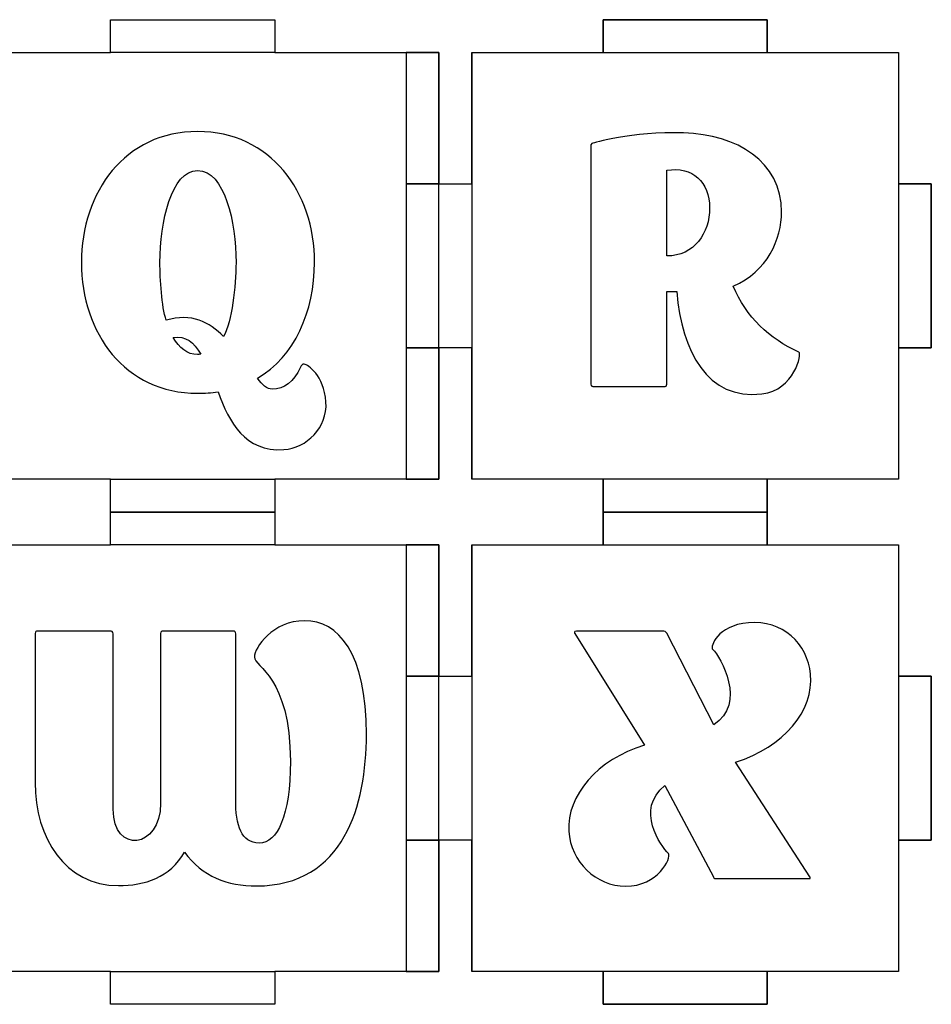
# Model space of a CAD drawing. Header units: millimetres. Extents: x -429 to 420, y -314 to 480.
# Tile 61 of 143: x -183 to -99, y 300 to 390. Entities that reach past the tile are written whole.
import ezdxf

# ---------------------------------------------------------------- set-up
doc = ezdxf.new("R2010")
doc.units = ezdxf.units.MM
doc.header["$MEASUREMENT"] = 0
doc.layers.add('Layer 1', color=7, linetype='Continuous')

msp = doc.modelspace()

# ---------------------------------------------------------------- linework, layer by layer
at = {"layer": 'Layer 1', "color": 114}
for points in [[(-129.2339, 386.5459), (-114.2339, 386.5459), (-114.2339, 389.5459), (-129.2339, 389.5459), (-129.2339, 386.5459)], [(-147.234, 374.546), (-144.234, 374.546), (-144.234, 386.5458), (-147.234, 386.5458), (-147.234, 374.546)], [(-102.234, 359.546), (-99.2342, 359.546), (-99.2342, 374.546), (-102.234, 374.546), (-102.234, 359.546)], [(-147.234, 347.5461), (-144.234, 347.5461), (-144.234, 359.5459), (-147.234, 359.5459), (-147.234, 347.5461)], [(-129.2339, 344.546), (-114.2339, 344.546), (-114.2339, 347.546), (-129.2339, 347.546), (-129.2339, 344.546)], [(-129.2339, 341.5459), (-114.2339, 341.5459), (-114.2339, 344.5459), (-129.2339, 344.5459), (-129.2339, 341.5459)], [(-147.234, 329.5463), (-144.234, 329.5463), (-144.234, 341.5461), (-147.234, 341.5461), (-147.234, 329.5463)], [(-102.234, 314.546), (-99.2342, 314.546), (-99.2342, 329.546), (-102.234, 329.546), (-102.234, 314.546)], [(-147.234, 302.5461), (-144.234, 302.5461), (-144.234, 314.5459), (-147.234, 314.5459), (-147.234, 302.5461)], [(-129.2339, 299.546), (-114.2339, 299.546), (-114.2339, 302.546), (-129.2339, 302.546), (-129.2339, 299.546)]]:
    msp.add_lwpolyline(points, close=True, dxfattribs=at)
at = {"layer": 'Layer 1', "color": 7, "lineweight": 25}
for points, knots in [([(-144.234, 374.546), (-144.234, 374.546), (-144.234, 386.5459), (-144.234, 386.5459), (-144.234, 386.5459), (-144.234, 386.5459), (-155.9045, 386.5459), (-155.9045, 386.5459), (-155.9045, 386.5459), (-155.9045, 386.5459), (-159.234, 386.5459), (-159.234, 386.5459), (-159.234, 386.5459), (-159.234, 386.5459), (-159.234, 389.546), (-159.234, 389.546), (-159.234, 389.546), (-159.234, 389.546), (-159.234, 389.546), (-159.234, 389.546), (-159.234, 389.546), (-159.234, 389.546), (-174.234, 389.546), (-174.234, 389.546), (-174.234, 389.546), (-174.234, 389.546), (-174.234, 389.546), (-174.234, 389.546), (-174.234, 389.546), (-174.234, 389.546), (-174.234, 386.5459), (-174.234, 386.5459), (-174.234, 386.5459), (-174.234, 386.5459), (-177.6342, 386.5459), (-177.6342, 386.5459), (-177.6342, 386.5459), (-177.6342, 386.5459), (-189.234, 386.5459), (-189.234, 386.5459), (-189.234, 386.5459), (-189.234, 386.5459), (-189.234, 374.546), (-189.234, 374.546), (-189.234, 374.546), (-189.234, 374.546), (-186.2339, 374.546), (-186.2339, 374.546), (-186.2339, 374.546), (-186.2339, 374.546), (-186.2339, 359.5459), (-186.2339, 359.5459), (-186.2339, 359.5459), (-186.2339, 359.5459), (-189.234, 359.5459), (-189.234, 359.5459), (-189.234, 359.5459), (-189.234, 359.5459), (-189.234, 347.546), (-189.234, 347.546), (-189.234, 347.546), (-189.234, 347.546), (-177.6342, 347.546), (-177.6342, 347.546), (-177.6342, 347.546), (-177.6342, 347.546), (-174.234, 347.546), (-174.234, 347.546), (-174.234, 347.546), (-174.234, 347.546), (-174.234, 344.5459), (-174.234, 344.5459), (-174.234, 344.5459), (-174.234, 344.5459), (-174.234, 344.5459), (-174.234, 344.5459), (-174.234, 344.5459), (-174.234, 344.5459), (-159.234, 344.5459), (-159.234, 344.5459), (-159.234, 344.5459), (-159.234, 344.5459), (-159.234, 344.5459), (-159.234, 344.5459), (-159.234, 344.5459), (-159.234, 344.5459), (-159.234, 347.546), (-159.234, 347.546), (-159.234, 347.546), (-159.234, 347.546), (-155.9045, 347.546), (-155.9045, 347.546), (-155.9045, 347.546), (-155.9045, 347.546), (-144.234, 347.546), (-144.234, 347.546), (-144.234, 347.546), (-144.234, 347.546), (-144.234, 359.5459), (-144.234, 359.5459), (-144.234, 359.5459), (-144.234, 359.5459), (-147.2341, 359.5459), (-147.2341, 359.5459), (-147.2341, 359.5459), (-147.2341, 359.5459), (-147.2341, 374.546), (-147.2341, 374.546), (-147.2341, 374.546), (-147.2341, 374.546), (-144.234, 374.546), (-144.234, 374.546)], [0, 0, 0, 0, 0.0344828, 0.0344828, 0.0344828, 0.0344828, 0.0689655, 0.0689655, 0.0689655, 0.0689655, 0.1034483, 0.1034483, 0.1034483, 0.1034483, 0.137931, 0.137931, 0.137931, 0.137931, 0.1724138, 0.1724138, 0.1724138, 0.1724138, 0.2068966, 0.2068966, 0.2068966, 0.2068966, 0.2413793, 0.2413793, 0.2413793, 0.2413793, 0.2758621, 0.2758621, 0.2758621, 0.2758621, 0.3103448, 0.3103448, 0.3103448, 0.3103448, 0.3448276, 0.3448276, 0.3448276, 0.3448276, 0.3793103, 0.3793103, 0.3793103, 0.3793103, 0.4137931, 0.4137931, 0.4137931, 0.4137931, 0.4482759, 0.4482759, 0.4482759, 0.4482759, 0.4827586, 0.4827586, 0.4827586, 0.4827586, 0.5172414, 0.5172414, 0.5172414, 0.5172414, 0.5517241, 0.5517241, 0.5517241, 0.5517241, 0.5862069, 0.5862069, 0.5862069, 0.5862069, 0.6206897, 0.6206897, 0.6206897, 0.6206897, 0.6551724, 0.6551724, 0.6551724, 0.6551724, 0.6896552, 0.6896552, 0.6896552, 0.6896552, 0.7241379, 0.7241379, 0.7241379, 0.7241379, 0.7586207, 0.7586207, 0.7586207, 0.7586207, 0.7931034, 0.7931034, 0.7931034, 0.7931034, 0.8275862, 0.8275862, 0.8275862, 0.8275862, 0.862069, 0.862069, 0.862069, 0.862069, 0.8965517, 0.8965517, 0.8965517, 0.8965517, 0.9310345, 0.9310345, 0.9310345, 0.9310345, 1, 1, 1, 1]), ([(-102.234, 386.5459), (-102.234, 386.5459), (-114.2339, 386.5459), (-114.2339, 386.5459), (-114.2339, 386.5459), (-114.2339, 386.5459), (-114.2339, 389.546), (-114.2339, 389.546), (-114.2339, 389.546), (-114.2339, 389.546), (-129.2339, 389.546), (-129.2339, 389.546), (-129.2339, 389.546), (-129.2339, 389.546), (-129.2339, 386.5459), (-129.2339, 386.5459), (-129.2339, 386.5459), (-129.2339, 386.5459), (-141.2341, 386.5459), (-141.2341, 386.5459), (-141.2341, 386.5459), (-141.2341, 386.5459), (-141.2341, 374.546), (-141.2341, 374.546), (-141.2341, 374.546), (-141.2341, 374.546), (-144.234, 374.546), (-144.234, 374.546), (-144.234, 374.546), (-144.234, 374.546), (-144.234, 359.5459), (-144.234, 359.5459), (-144.234, 359.5459), (-144.234, 359.5459), (-141.2341, 359.5459), (-141.2341, 359.5459), (-141.2341, 359.5459), (-141.2341, 359.5459), (-141.2341, 347.546), (-141.2341, 347.546), (-141.2341, 347.546), (-141.2341, 347.546), (-129.2339, 347.546), (-129.2339, 347.546), (-129.2339, 347.546), (-129.2339, 347.546), (-129.2339, 344.5459), (-129.2339, 344.5459), (-129.2339, 344.5459), (-129.2339, 344.5459), (-114.2339, 344.5459), (-114.2339, 344.5459), (-114.2339, 344.5459), (-114.2339, 344.5459), (-114.2339, 347.546), (-114.2339, 347.546), (-114.2339, 347.546), (-114.2339, 347.546), (-102.234, 347.546), (-102.234, 347.546), (-102.234, 347.546), (-102.234, 347.546), (-102.234, 359.5459), (-102.234, 359.5459), (-102.234, 359.5459), (-102.234, 359.5459), (-99.2341, 359.5459), (-99.2341, 359.5459), (-99.2341, 359.5459), (-99.2341, 359.5459), (-99.2341, 374.546), (-99.2341, 374.546), (-99.2341, 374.546), (-99.2341, 374.546), (-102.234, 374.546), (-102.234, 374.546), (-102.234, 374.546), (-102.234, 374.546), (-102.234, 386.5459), (-102.234, 386.5459)], [0, 0, 0, 0, 0.047619, 0.047619, 0.047619, 0.047619, 0.0952381, 0.0952381, 0.0952381, 0.0952381, 0.1428571, 0.1428571, 0.1428571, 0.1428571, 0.1904762, 0.1904762, 0.1904762, 0.1904762, 0.2380952, 0.2380952, 0.2380952, 0.2380952, 0.2857143, 0.2857143, 0.2857143, 0.2857143, 0.3333333, 0.3333333, 0.3333333, 0.3333333, 0.3809524, 0.3809524, 0.3809524, 0.3809524, 0.4285714, 0.4285714, 0.4285714, 0.4285714, 0.4761905, 0.4761905, 0.4761905, 0.4761905, 0.5238095, 0.5238095, 0.5238095, 0.5238095, 0.5714286, 0.5714286, 0.5714286, 0.5714286, 0.6190476, 0.6190476, 0.6190476, 0.6190476, 0.6666667, 0.6666667, 0.6666667, 0.6666667, 0.7142857, 0.7142857, 0.7142857, 0.7142857, 0.7619048, 0.7619048, 0.7619048, 0.7619048, 0.8095238, 0.8095238, 0.8095238, 0.8095238, 0.8571429, 0.8571429, 0.8571429, 0.8571429, 0.9047619, 0.9047619, 0.9047619, 0.9047619, 1, 1, 1, 1]), ([(-144.234, 329.546), (-144.234, 329.546), (-144.234, 341.5461), (-144.234, 341.5461), (-144.234, 341.5461), (-144.234, 341.5461), (-155.9045, 341.5461), (-155.9045, 341.5461), (-155.9045, 341.5461), (-155.9045, 341.5461), (-159.234, 341.5461), (-159.234, 341.5461), (-159.234, 341.5461), (-159.234, 341.5461), (-159.234, 344.5459), (-159.234, 344.5459), (-159.234, 344.5459), (-159.234, 344.5459), (-159.234, 344.5459), (-159.234, 344.5459), (-159.234, 344.5459), (-159.234, 344.5459), (-174.234, 344.5459), (-174.234, 344.5459), (-174.234, 344.5459), (-174.234, 344.5459), (-174.234, 344.5459), (-174.234, 344.5459), (-174.234, 344.5459), (-174.234, 344.5459), (-174.234, 341.5461), (-174.234, 341.5461), (-174.234, 341.5461), (-174.234, 341.5461), (-177.6342, 341.5461), (-177.6342, 341.5461), (-177.6342, 341.5461), (-177.6342, 341.5461), (-189.234, 341.5461), (-189.234, 341.5461), (-189.234, 341.5461), (-189.234, 341.5461), (-189.234, 329.546), (-189.234, 329.546), (-189.234, 329.546), (-189.234, 329.546), (-186.2339, 329.546), (-186.2339, 329.546), (-186.2339, 329.546), (-186.2339, 329.546), (-186.2339, 314.546), (-186.2339, 314.546), (-186.2339, 314.546), (-186.2339, 314.546), (-189.234, 314.546), (-189.234, 314.546), (-189.234, 314.546), (-189.234, 314.546), (-189.234, 302.5461), (-189.234, 302.5461), (-189.234, 302.5461), (-189.234, 302.5461), (-177.6342, 302.5461), (-177.6342, 302.5461), (-177.6342, 302.5461), (-177.6342, 302.5461), (-174.234, 302.5461), (-174.234, 302.5461), (-174.234, 302.5461), (-174.234, 302.5461), (-174.234, 299.5462), (-174.234, 299.5462), (-174.234, 299.5462), (-174.234, 299.5462), (-174.234, 299.5462), (-174.234, 299.5462), (-174.234, 299.5462), (-174.234, 299.5462), (-159.234, 299.5462), (-159.234, 299.5462), (-159.234, 299.5462), (-159.234, 299.5462), (-159.234, 299.5462), (-159.234, 299.5462), (-159.234, 299.5462), (-159.234, 299.5462), (-159.234, 302.5461), (-159.234, 302.5461), (-159.234, 302.5461), (-159.234, 302.5461), (-155.9045, 302.5461), (-155.9045, 302.5461), (-155.9045, 302.5461), (-155.9045, 302.5461), (-144.234, 302.5461), (-144.234, 302.5461), (-144.234, 302.5461), (-144.234, 302.5461), (-144.234, 314.546), (-144.234, 314.546), (-144.234, 314.546), (-144.234, 314.546), (-147.2341, 314.546), (-147.2341, 314.546), (-147.2341, 314.546), (-147.2341, 314.546), (-147.2341, 329.546), (-147.2341, 329.546), (-147.2341, 329.546), (-147.2341, 329.546), (-144.234, 329.546), (-144.234, 329.546)], [0, 0, 0, 0, 0.0344828, 0.0344828, 0.0344828, 0.0344828, 0.0689655, 0.0689655, 0.0689655, 0.0689655, 0.1034483, 0.1034483, 0.1034483, 0.1034483, 0.137931, 0.137931, 0.137931, 0.137931, 0.1724138, 0.1724138, 0.1724138, 0.1724138, 0.2068966, 0.2068966, 0.2068966, 0.2068966, 0.2413793, 0.2413793, 0.2413793, 0.2413793, 0.2758621, 0.2758621, 0.2758621, 0.2758621, 0.3103448, 0.3103448, 0.3103448, 0.3103448, 0.3448276, 0.3448276, 0.3448276, 0.3448276, 0.3793103, 0.3793103, 0.3793103, 0.3793103, 0.4137931, 0.4137931, 0.4137931, 0.4137931, 0.4482759, 0.4482759, 0.4482759, 0.4482759, 0.4827586, 0.4827586, 0.4827586, 0.4827586, 0.5172414, 0.5172414, 0.5172414, 0.5172414, 0.5517241, 0.5517241, 0.5517241, 0.5517241, 0.5862069, 0.5862069, 0.5862069, 0.5862069, 0.6206897, 0.6206897, 0.6206897, 0.6206897, 0.6551724, 0.6551724, 0.6551724, 0.6551724, 0.6896552, 0.6896552, 0.6896552, 0.6896552, 0.7241379, 0.7241379, 0.7241379, 0.7241379, 0.7586207, 0.7586207, 0.7586207, 0.7586207, 0.7931034, 0.7931034, 0.7931034, 0.7931034, 0.8275862, 0.8275862, 0.8275862, 0.8275862, 0.862069, 0.862069, 0.862069, 0.862069, 0.8965517, 0.8965517, 0.8965517, 0.8965517, 0.9310345, 0.9310345, 0.9310345, 0.9310345, 1, 1, 1, 1]), ([(-102.234, 341.5461), (-102.234, 341.5461), (-114.2339, 341.5461), (-114.2339, 341.5461), (-114.2339, 341.5461), (-114.2339, 341.5461), (-114.2339, 344.5459), (-114.2339, 344.5459), (-114.2339, 344.5459), (-114.2339, 344.5459), (-129.2339, 344.5459), (-129.2339, 344.5459), (-129.2339, 344.5459), (-129.2339, 344.5459), (-129.2339, 341.5461), (-129.2339, 341.5461), (-129.2339, 341.5461), (-129.2339, 341.5461), (-141.2341, 341.5461), (-141.2341, 341.5461), (-141.2341, 341.5461), (-141.2341, 341.5461), (-141.2341, 329.546), (-141.2341, 329.546), (-141.2341, 329.546), (-141.2341, 329.546), (-144.234, 329.546), (-144.234, 329.546), (-144.234, 329.546), (-144.234, 329.546), (-144.234, 314.546), (-144.234, 314.546), (-144.234, 314.546), (-144.234, 314.546), (-141.2341, 314.546), (-141.2341, 314.546), (-141.2341, 314.546), (-141.2341, 314.546), (-141.2341, 302.5461), (-141.2341, 302.5461), (-141.2341, 302.5461), (-141.2341, 302.5461), (-129.2339, 302.5461), (-129.2339, 302.5461), (-129.2339, 302.5461), (-129.2339, 302.5461), (-129.2339, 299.5462), (-129.2339, 299.5462), (-129.2339, 299.5462), (-129.2339, 299.5462), (-114.2339, 299.5462), (-114.2339, 299.5462), (-114.2339, 299.5462), (-114.2339, 299.5462), (-114.2339, 302.5461), (-114.2339, 302.5461), (-114.2339, 302.5461), (-114.2339, 302.5461), (-102.234, 302.5461), (-102.234, 302.5461), (-102.234, 302.5461), (-102.234, 302.5461), (-102.234, 314.546), (-102.234, 314.546), (-102.234, 314.546), (-102.234, 314.546), (-99.2341, 314.546), (-99.2341, 314.546), (-99.2341, 314.546), (-99.2341, 314.546), (-99.2341, 329.546), (-99.2341, 329.546), (-99.2341, 329.546), (-99.2341, 329.546), (-102.234, 329.546), (-102.234, 329.546), (-102.234, 329.546), (-102.234, 329.546), (-102.234, 341.5461), (-102.234, 341.5461)], [0, 0, 0, 0, 0.047619, 0.047619, 0.047619, 0.047619, 0.0952381, 0.0952381, 0.0952381, 0.0952381, 0.1428571, 0.1428571, 0.1428571, 0.1428571, 0.1904762, 0.1904762, 0.1904762, 0.1904762, 0.2380952, 0.2380952, 0.2380952, 0.2380952, 0.2857143, 0.2857143, 0.2857143, 0.2857143, 0.3333333, 0.3333333, 0.3333333, 0.3333333, 0.3809524, 0.3809524, 0.3809524, 0.3809524, 0.4285714, 0.4285714, 0.4285714, 0.4285714, 0.4761905, 0.4761905, 0.4761905, 0.4761905, 0.5238095, 0.5238095, 0.5238095, 0.5238095, 0.5714286, 0.5714286, 0.5714286, 0.5714286, 0.6190476, 0.6190476, 0.6190476, 0.6190476, 0.6666667, 0.6666667, 0.6666667, 0.6666667, 0.7142857, 0.7142857, 0.7142857, 0.7142857, 0.7619048, 0.7619048, 0.7619048, 0.7619048, 0.8095238, 0.8095238, 0.8095238, 0.8095238, 0.8571429, 0.8571429, 0.8571429, 0.8571429, 0.9047619, 0.9047619, 0.9047619, 0.9047619, 1, 1, 1, 1])]:
    msp.add_open_spline(points, degree=3, knots=knots, dxfattribs=at)
at = {"layer": 'Layer 1', "color": 114}
for points, knots in [([(-174.234, 389.546), (-174.234, 389.546), (-174.234, 389.546), (-174.234, 389.546), (-174.234, 389.546), (-174.234, 389.546), (-174.234, 386.5459), (-174.234, 386.5459), (-174.234, 386.5459), (-174.234, 386.5459), (-159.234, 386.5459), (-159.234, 386.5459), (-159.234, 386.5459), (-159.234, 386.5459), (-159.234, 389.546), (-159.234, 389.546), (-159.234, 389.546), (-159.234, 389.546), (-159.234, 389.546), (-159.234, 389.546), (-159.234, 389.546), (-159.234, 389.546), (-174.234, 389.546), (-174.234, 389.546)], [0, 0, 0, 0, 0.1428571, 0.1428571, 0.1428571, 0.1428571, 0.2857143, 0.2857143, 0.2857143, 0.2857143, 0.4285714, 0.4285714, 0.4285714, 0.4285714, 0.5714286, 0.5714286, 0.5714286, 0.5714286, 0.7142857, 0.7142857, 0.7142857, 0.7142857, 1, 1, 1, 1]), ([(-141.2341, 374.546), (-141.2341, 374.546), (-144.234, 374.546), (-144.234, 374.546), (-144.234, 374.546), (-144.234, 374.546), (-144.234, 359.5459), (-144.234, 359.5459), (-144.234, 359.5459), (-144.234, 359.5459), (-141.2341, 359.5459), (-141.2341, 359.5459), (-141.2341, 359.5459), (-141.2341, 359.5459), (-141.2341, 347.546), (-141.2341, 347.546), (-141.2341, 347.546), (-141.2341, 347.546), (-141.2338, 347.546), (-141.2338, 347.546), (-141.2338, 347.546), (-141.2338, 347.546), (-141.2338, 386.5459), (-141.2338, 386.5459), (-141.2338, 386.5459), (-141.2338, 386.5459), (-141.2341, 386.5459), (-141.2341, 386.5459), (-141.2341, 386.5459), (-141.2341, 386.5459), (-141.2341, 374.546), (-141.2341, 374.546)], [0, 0, 0, 0, 0.1111111, 0.1111111, 0.1111111, 0.1111111, 0.2222222, 0.2222222, 0.2222222, 0.2222222, 0.3333333, 0.3333333, 0.3333333, 0.3333333, 0.4444444, 0.4444444, 0.4444444, 0.4444444, 0.5555556, 0.5555556, 0.5555556, 0.5555556, 0.6666667, 0.6666667, 0.6666667, 0.6666667, 0.7777778, 0.7777778, 0.7777778, 0.7777778, 1, 1, 1, 1]), ([(-158.4114, 350.2472), (-161.9515, 350.026), (-163.4054, 352.7443), (-164.4166, 355.5256), (-164.4166, 355.5256), (-165.0175, 355.4309), (-165.6178, 355.3991), (-166.2816, 355.3991), (-166.2816, 355.3991), (-172.9192, 355.3991), (-176.9017, 360.8987), (-176.9017, 367.3466), (-176.9017, 367.3466), (-176.9017, 373.7945), (-172.9192, 379.3259), (-166.2816, 379.3259), (-166.2816, 379.3259), (-159.6122, 379.3259), (-155.5983, 373.7945), (-155.5983, 367.3466), (-155.5983, 367.3466), (-155.5983, 362.89), (-157.4316, 358.7177), (-160.8135, 356.7897), (-160.8135, 356.7897), (-160.3709, 356.1576), (-159.96, 355.7782), (-159.4543, 355.7782), (-159.4543, 355.7782), (-158.4113, 355.7782), (-157.463, 356.442), (-156.8939, 357.7695), (-156.8939, 357.7695), (-156.7992, 357.9907), (-156.7042, 358.0857), (-156.5465, 358.0539), (-156.5465, 358.0539), (-156.1986, 357.9907), (-154.7447, 357.0741), (-154.5552, 354.6088), (-154.5552, 354.6088), (-154.3971, 352.2382), (-156.3251, 350.4051), (-158.4114, 350.2472)], [0, 0, 0, 0, 0.0833333, 0.0833333, 0.0833333, 0.0833333, 0.1666667, 0.1666667, 0.1666667, 0.1666667, 0.25, 0.25, 0.25, 0.25, 0.3333333, 0.3333333, 0.3333333, 0.3333333, 0.4166667, 0.4166667, 0.4166667, 0.4166667, 0.5, 0.5, 0.5, 0.5, 0.5833333, 0.5833333, 0.5833333, 0.5833333, 0.6666667, 0.6666667, 0.6666667, 0.6666667, 0.75, 0.75, 0.75, 0.75, 0.8333333, 0.8333333, 0.8333333, 0.8333333, 1, 1, 1, 1]), ([(-114.7229, 355.3359), (-119.6852, 354.767), (-122.0558, 359.2234), (-122.4985, 364.6916), (-122.4985, 364.6916), (-122.4985, 364.6916), (-123.4149, 364.6916), (-123.4149, 364.6916), (-123.4149, 364.6916), (-123.4149, 360.5511), (-123.4149, 356.2207), (-123.4149, 356.2207), (-123.4149, 356.2207), (-123.4149, 356.031), (-123.5414, 356.031), (-123.5414, 356.031), (-123.5414, 356.031), (-123.5414, 356.031), (-130.179, 356.031), (-130.179, 356.031), (-130.179, 356.031), (-130.179, 356.031), (-130.337, 356.031), (-130.337, 356.2207), (-130.337, 356.2207), (-130.337, 356.2207), (-130.337, 377.1765), (-130.337, 378.093), (-130.337, 378.093), (-130.337, 378.251), (-130.179, 378.251), (-130.179, 378.251), (-130.179, 378.251), (-130.179, 378.251), (-126.6391, 379.3572), (-121.8663, 379.1993), (-121.8663, 379.1993), (-116.9988, 379.0413), (-112.9215, 376.6074), (-112.9215, 371.9614), (-112.9215, 371.9614), (-112.9215, 369.5275), (-114.1857, 366.4933), (-117.3467, 365.1973), (-117.3467, 365.1973), (-116.1455, 362.3528), (-114.0278, 360.393), (-111.3412, 359.1603), (-111.3412, 359.1603), (-111.0248, 359.0655), (-111.7204, 355.6836), (-114.7229, 355.3359)], [0, 0, 0, 0, 0.0714286, 0.0714286, 0.0714286, 0.0714286, 0.1428571, 0.1428571, 0.1428571, 0.1428571, 0.2142857, 0.2142857, 0.2142857, 0.2142857, 0.2857143, 0.2857143, 0.2857143, 0.2857143, 0.3571429, 0.3571429, 0.3571429, 0.3571429, 0.4285714, 0.4285714, 0.4285714, 0.4285714, 0.5, 0.5, 0.5, 0.5, 0.5714286, 0.5714286, 0.5714286, 0.5714286, 0.6428571, 0.6428571, 0.6428571, 0.6428571, 0.7142857, 0.7142857, 0.7142857, 0.7142857, 0.7857143, 0.7857143, 0.7857143, 0.7857143, 0.8571429, 0.8571429, 0.8571429, 0.8571429, 1, 1, 1, 1]), ([(-169.7268, 367.3467), (-169.7268, 365.8296), (-169.5688, 363.3327), (-169.1582, 362.0683), (-169.1582, 362.0683), (-166.8508, 362.7636), (-165.1754, 361.9103), (-163.9112, 360.5827), (-163.9112, 360.5827), (-163.1526, 362.0051), (-162.7732, 365.1343), (-162.7732, 367.3468), (-162.7732, 367.3468), (-162.7732, 371.0449), (-163.8162, 375.7545), (-166.2818, 375.7545), (-166.2818, 375.7545), (-168.6838, 375.7543), (-169.7268, 371.0447), (-169.7268, 367.3467)], [0, 0, 0, 0, 0.1666667, 0.1666667, 0.1666667, 0.1666667, 0.3333333, 0.3333333, 0.3333333, 0.3333333, 0.5, 0.5, 0.5, 0.5, 0.6666667, 0.6666667, 0.6666667, 0.6666667, 1, 1, 1, 1]), ([(-123.4149, 367.9473), (-120.8863, 367.9473), (-119.4956, 370.0335), (-119.4956, 372.3407), (-119.4956, 372.3407), (-119.4956, 374.7111), (-121.0445, 376.1653), (-123.4149, 375.7858), (-123.4149, 375.7858), (-123.4149, 375.7858), (-123.4149, 367.9473), (-123.4149, 367.9473)], [0, 0, 0, 0, 0.25, 0.25, 0.25, 0.25, 0.5, 0.5, 0.5, 0.5, 1, 1, 1, 1]), ([(-165.9973, 358.9707), (-166.6294, 360.0454), (-167.3565, 360.709), (-168.5259, 360.4878), (-168.5259, 360.4878), (-167.957, 359.5395), (-167.2302, 358.9389), (-166.282, 358.9389), (-166.282, 358.9389), (-166.187, 358.939), (-166.092, 358.939), (-165.9973, 358.9707)], [0, 0, 0, 0, 0.25, 0.25, 0.25, 0.25, 0.5, 0.5, 0.5, 0.5, 1, 1, 1, 1]), ([(-159.234, 344.5459), (-159.234, 344.5459), (-159.234, 344.5459), (-159.234, 344.5459), (-159.234, 344.5459), (-159.234, 344.5459), (-159.234, 347.546), (-159.234, 347.546), (-159.234, 347.546), (-159.234, 347.546), (-174.234, 347.546), (-174.234, 347.546), (-174.234, 347.546), (-174.234, 347.546), (-174.234, 344.5459), (-174.234, 344.5459), (-174.234, 344.5459), (-174.234, 344.5459), (-174.234, 344.5459), (-174.234, 344.5459), (-174.234, 344.5459), (-174.234, 344.5459), (-159.234, 344.5459), (-159.234, 344.5459)], [0, 0, 0, 0, 0.1428571, 0.1428571, 0.1428571, 0.1428571, 0.2857143, 0.2857143, 0.2857143, 0.2857143, 0.4285714, 0.4285714, 0.4285714, 0.4285714, 0.5714286, 0.5714286, 0.5714286, 0.5714286, 0.7142857, 0.7142857, 0.7142857, 0.7142857, 1, 1, 1, 1]), ([(-174.234, 344.5459), (-174.234, 344.5459), (-174.234, 344.5459), (-174.234, 344.5459), (-174.234, 344.5459), (-174.234, 344.5459), (-174.234, 341.5461), (-174.234, 341.5461), (-174.234, 341.5461), (-174.234, 341.5461), (-159.234, 341.5461), (-159.234, 341.5461), (-159.234, 341.5461), (-159.234, 341.5461), (-159.234, 344.5459), (-159.234, 344.5459), (-159.234, 344.5459), (-159.234, 344.5459), (-159.234, 344.5459), (-159.234, 344.5459), (-159.234, 344.5459), (-159.234, 344.5459), (-174.234, 344.5459), (-174.234, 344.5459)], [0, 0, 0, 0, 0.1428571, 0.1428571, 0.1428571, 0.1428571, 0.2857143, 0.2857143, 0.2857143, 0.2857143, 0.4285714, 0.4285714, 0.4285714, 0.4285714, 0.5714286, 0.5714286, 0.5714286, 0.5714286, 0.7142857, 0.7142857, 0.7142857, 0.7142857, 1, 1, 1, 1]), ([(-141.2341, 329.546), (-141.2341, 329.546), (-144.234, 329.546), (-144.234, 329.546), (-144.234, 329.546), (-144.234, 329.546), (-144.234, 314.546), (-144.234, 314.546), (-144.234, 314.546), (-144.234, 314.546), (-141.2341, 314.546), (-141.2341, 314.546), (-141.2341, 314.546), (-141.2341, 314.546), (-141.2341, 302.5461), (-141.2341, 302.5461), (-141.2341, 302.5461), (-141.2341, 302.5461), (-141.2338, 302.5461), (-141.2338, 302.5461), (-141.2338, 302.5461), (-141.2338, 302.5461), (-141.2338, 341.5461), (-141.2338, 341.5461), (-141.2338, 341.5461), (-141.2338, 341.5461), (-141.2341, 341.5461), (-141.2341, 341.5461), (-141.2341, 341.5461), (-141.2341, 341.5461), (-141.2341, 329.546), (-141.2341, 329.546)], [0, 0, 0, 0, 0.1111111, 0.1111111, 0.1111111, 0.1111111, 0.2222222, 0.2222222, 0.2222222, 0.2222222, 0.3333333, 0.3333333, 0.3333333, 0.3333333, 0.4444444, 0.4444444, 0.4444444, 0.4444444, 0.5555556, 0.5555556, 0.5555556, 0.5555556, 0.6666667, 0.6666667, 0.6666667, 0.6666667, 0.7777778, 0.7777778, 0.7777778, 0.7777778, 1, 1, 1, 1]), ([(-150.857, 324.2117), (-150.857, 317.7638), (-152.9115, 310.3676), (-160.908, 310.3676), (-160.908, 310.3676), (-163.5313, 310.3676), (-165.8703, 311.2211), (-167.4824, 313.4653), (-167.4824, 313.4653), (-168.7783, 311.1264), (-171.1487, 310.3993), (-173.5194, 310.3993), (-173.5194, 310.3993), (-178.3869, 310.3993), (-181.1368, 314.7295), (-181.1368, 319.8182), (-181.1368, 319.8182), (-181.1368, 319.8182), (-181.1368, 333.4411), (-181.1368, 333.4411), (-181.1368, 333.4411), (-181.1368, 333.6308), (-180.9786, 333.6623), (-180.9786, 333.6623), (-180.9786, 333.6623), (-180.9786, 333.6623), (-174.2144, 333.6624), (-174.2144, 333.6624), (-174.2144, 333.6624), (-174.2144, 333.6624), (-173.9932, 333.6306), (-173.9932, 333.4095), (-173.9932, 333.4095), (-173.9932, 333.4095), (-173.9932, 317.3845), (-173.9932, 317.3845), (-173.9932, 317.3845), (-173.9932, 313.244), (-169.663, 313.7182), (-169.663, 317.9219), (-169.663, 317.9219), (-169.663, 317.9219), (-169.663, 333.441), (-169.663, 333.441), (-169.663, 333.441), (-169.663, 333.6307), (-169.5363, 333.6622), (-169.5363, 333.6622), (-169.5363, 333.6622), (-169.5363, 333.6622), (-162.9305, 333.6621), (-162.9305, 333.6621), (-162.9305, 333.6621), (-162.9305, 333.6621), (-162.8043, 333.5989), (-162.8043, 333.4092), (-162.8043, 333.4092), (-162.8043, 333.4092), (-162.8043, 318.3007), (-162.8043, 318.3007), (-162.8043, 318.3007), (-162.8043, 315.8668), (-162.2984, 314.2867), (-160.6548, 314.2867), (-160.6548, 314.2867), (-158.9797, 314.2867), (-157.8103, 316.7836), (-157.8103, 321.7458), (-157.8103, 321.7458), (-157.8103, 329.5214), (-161.0975, 330.3747), (-161.0975, 331.2914), (-161.0975, 331.2914), (-161.0975, 332.1447), (-159.4222, 334.6101), (-156.5144, 334.6101), (-156.5144, 334.6101), (-153.4486, 334.6104), (-150.857, 331.6711), (-150.857, 324.2117)], [0, 0, 0, 0, 0.047619, 0.047619, 0.047619, 0.047619, 0.0952381, 0.0952381, 0.0952381, 0.0952381, 0.1428571, 0.1428571, 0.1428571, 0.1428571, 0.1904762, 0.1904762, 0.1904762, 0.1904762, 0.2380952, 0.2380952, 0.2380952, 0.2380952, 0.2857143, 0.2857143, 0.2857143, 0.2857143, 0.3333333, 0.3333333, 0.3333333, 0.3333333, 0.3809524, 0.3809524, 0.3809524, 0.3809524, 0.4285714, 0.4285714, 0.4285714, 0.4285714, 0.4761905, 0.4761905, 0.4761905, 0.4761905, 0.5238095, 0.5238095, 0.5238095, 0.5238095, 0.5714286, 0.5714286, 0.5714286, 0.5714286, 0.6190476, 0.6190476, 0.6190476, 0.6190476, 0.6666667, 0.6666667, 0.6666667, 0.6666667, 0.7142857, 0.7142857, 0.7142857, 0.7142857, 0.7619048, 0.7619048, 0.7619048, 0.7619048, 0.8095238, 0.8095238, 0.8095238, 0.8095238, 0.8571429, 0.8571429, 0.8571429, 0.8571429, 0.9047619, 0.9047619, 0.9047619, 0.9047619, 1, 1, 1, 1]), ([(-110.393, 311.0312), (-110.393, 311.0312), (-118.9268, 311.0312), (-118.9268, 311.0312), (-118.9268, 311.0312), (-119.0848, 311.0312), (-119.148, 311.1892), (-119.148, 311.1892), (-119.148, 311.1892), (-119.148, 311.1892), (-123.5732, 319.5336), (-123.5732, 319.5336), (-123.5732, 319.5336), (-126.3545, 317.3841), (-123.9209, 313.9707), (-123.257, 313.3384), (-123.257, 313.3384), (-122.9408, 312.9275), (-124.2368, 310.3356), (-127.1448, 310.3356), (-127.1448, 310.3356), (-129.8946, 310.3356), (-132.1703, 312.5798), (-132.36, 315.3611), (-132.36, 315.3611), (-132.5497, 318.6168), (-129.7681, 321.9355), (-125.438, 323.2314), (-125.438, 323.2314), (-125.438, 323.2314), (-131.8227, 333.4406), (-131.8227, 333.4406), (-131.8227, 333.4406), (-131.8227, 333.4406), (-131.9174, 333.6618), (-131.6647, 333.6618), (-131.6647, 333.6618), (-131.6647, 333.6618), (-123.6679, 333.6619), (-123.6679, 333.6619), (-123.6679, 333.6619), (-123.5097, 333.6619), (-123.415, 333.4722), (-123.415, 333.4722), (-123.415, 333.4722), (-123.415, 333.4722), (-119.1163, 325.0963), (-119.1163, 325.0963), (-119.1163, 325.0963), (-116.0821, 326.9926), (-118.4842, 331.3545), (-119.211, 331.9866), (-119.211, 331.9866), (-119.4639, 332.2078), (-118.8316, 334.1676), (-115.9553, 334.4205), (-115.9553, 334.4205), (-112.8261, 334.7049), (-110.5504, 332.524), (-110.266, 329.7109), (-110.266, 329.7109), (-109.9501, 326.3922), (-112.7314, 323.0415), (-117.1248, 321.6826), (-117.1248, 321.6826), (-117.1248, 321.6826), (-110.3292, 311.189), (-110.3292, 311.189), (-110.3292, 311.189), (-110.3297, 311.1892), (-110.2032, 311.0312), (-110.393, 311.0312)], [0, 0, 0, 0, 0.0526316, 0.0526316, 0.0526316, 0.0526316, 0.1052632, 0.1052632, 0.1052632, 0.1052632, 0.1578947, 0.1578947, 0.1578947, 0.1578947, 0.2105263, 0.2105263, 0.2105263, 0.2105263, 0.2631579, 0.2631579, 0.2631579, 0.2631579, 0.3157895, 0.3157895, 0.3157895, 0.3157895, 0.3684211, 0.3684211, 0.3684211, 0.3684211, 0.4210526, 0.4210526, 0.4210526, 0.4210526, 0.4736842, 0.4736842, 0.4736842, 0.4736842, 0.5263158, 0.5263158, 0.5263158, 0.5263158, 0.5789474, 0.5789474, 0.5789474, 0.5789474, 0.6315789, 0.6315789, 0.6315789, 0.6315789, 0.6842105, 0.6842105, 0.6842105, 0.6842105, 0.7368421, 0.7368421, 0.7368421, 0.7368421, 0.7894737, 0.7894737, 0.7894737, 0.7894737, 0.8421053, 0.8421053, 0.8421053, 0.8421053, 0.8947368, 0.8947368, 0.8947368, 0.8947368, 1, 1, 1, 1]), ([(-159.234, 299.5462), (-159.234, 299.5462), (-159.234, 299.5462), (-159.234, 299.5462), (-159.234, 299.5462), (-159.234, 299.5462), (-159.234, 302.5461), (-159.234, 302.5461), (-159.234, 302.5461), (-159.234, 302.5461), (-174.234, 302.5461), (-174.234, 302.5461), (-174.234, 302.5461), (-174.234, 302.5461), (-174.234, 299.5462), (-174.234, 299.5462), (-174.234, 299.5462), (-174.234, 299.5462), (-174.234, 299.5462), (-174.234, 299.5462), (-174.234, 299.5462), (-174.234, 299.5462), (-159.234, 299.5462), (-159.234, 299.5462)], [0, 0, 0, 0, 0.1428571, 0.1428571, 0.1428571, 0.1428571, 0.2857143, 0.2857143, 0.2857143, 0.2857143, 0.4285714, 0.4285714, 0.4285714, 0.4285714, 0.5714286, 0.5714286, 0.5714286, 0.5714286, 0.7142857, 0.7142857, 0.7142857, 0.7142857, 1, 1, 1, 1])]:
    msp.add_open_spline(points, degree=3, knots=knots, dxfattribs=at)

doc.saveas('drawing.dxf')
